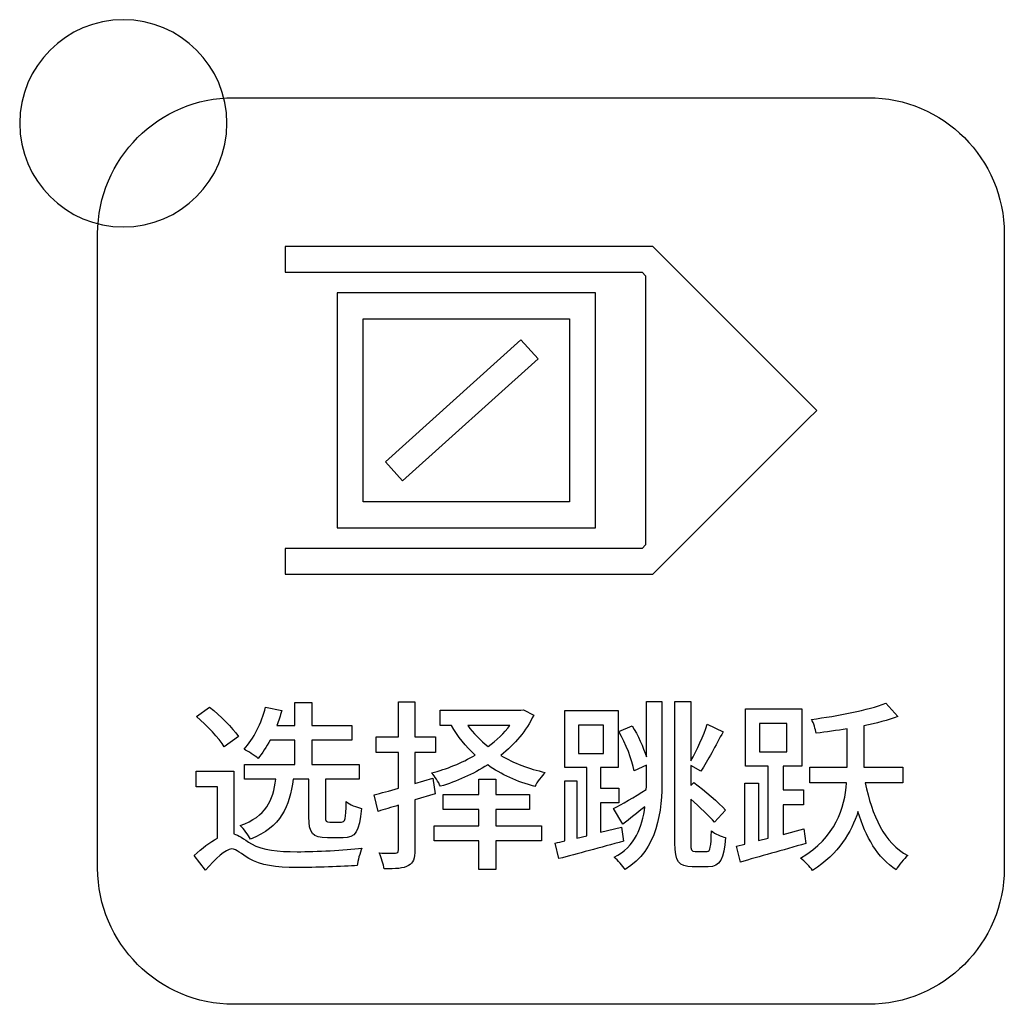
# Model space of a CAD drawing. Header units: millimetres. Extents: x 7099 to 9560, y -2357 to -1635.
# Tile 36 of 85: x 7412 to 7431, y -2021 to -2002. Entities that reach past the tile are written whole.
import ezdxf

# ---------------------------------------------------------------- set-up
doc = ezdxf.new("R2010")
doc.units = ezdxf.units.MM
doc.header["$LTSCALE"] = 3

msp = doc.modelspace()

# ---------------------------------------------------------------- linework, layer by layer
at = {"linetype": 'Continuous', "lineweight": 30}
for points, knots in [([(7413.577, -2002.266), (7414.682, -2002.266), (7415.577, -2003.161), (7415.577, -2004.266), (7415.577, -2004.266), (7415.577, -2005.37), (7414.682, -2006.266), (7413.577, -2006.266), (7413.577, -2006.266), (7412.473, -2006.266), (7411.577, -2005.37), (7411.577, -2004.266), (7411.577, -2004.266), (7411.577, -2003.161), (7412.473, -2002.266), (7413.577, -2002.266)], [0, 0, 0, 0, 0.2, 0.2, 0.2, 0.2, 0.4, 0.4, 0.4, 0.4, 0.6, 0.6, 0.6, 0.6, 1, 1, 1, 1]), ([(7415.707, -2021.271), (7415.707, -2021.271), (7427.957, -2021.271), (7427.957, -2021.271), (7427.957, -2021.271), (7429.401, -2021.271), (7430.582, -2020.09), (7430.582, -2018.646), (7430.582, -2018.646), (7430.582, -2018.646), (7430.582, -2006.396), (7430.582, -2006.396), (7430.582, -2006.396), (7430.582, -2004.952), (7429.401, -2003.771), (7427.957, -2003.771), (7427.957, -2003.771), (7427.957, -2003.771), (7415.707, -2003.771), (7415.707, -2003.771), (7415.707, -2003.771), (7414.263, -2003.771), (7413.082, -2004.952), (7413.082, -2006.396), (7413.082, -2006.396), (7413.082, -2006.396), (7413.082, -2018.646), (7413.082, -2018.646), (7413.082, -2018.646), (7413.082, -2020.09), (7414.263, -2021.271), (7415.707, -2021.271)], [0, 0, 0, 0, 0.111111, 0.111111, 0.111111, 0.111111, 0.222222, 0.222222, 0.222222, 0.222222, 0.333333, 0.333333, 0.333333, 0.333333, 0.444444, 0.444444, 0.444444, 0.444444, 0.555556, 0.555556, 0.555556, 0.555556, 0.666667, 0.666667, 0.666667, 0.666667, 0.777778, 0.777778, 0.777778, 0.777778, 1, 1, 1, 1]), ([(7415.707, -2021.271), (7415.707, -2021.271), (7427.957, -2021.271), (7427.957, -2021.271), (7427.957, -2021.271), (7429.401, -2021.271), (7430.582, -2020.09), (7430.582, -2018.646), (7430.582, -2018.646), (7430.582, -2018.646), (7430.582, -2006.396), (7430.582, -2006.396), (7430.582, -2006.396), (7430.582, -2004.952), (7429.401, -2003.771), (7427.957, -2003.771), (7427.957, -2003.771), (7427.957, -2003.771), (7415.707, -2003.771), (7415.707, -2003.771), (7415.707, -2003.771), (7414.263, -2003.771), (7413.082, -2004.952), (7413.082, -2006.396), (7413.082, -2006.396), (7413.082, -2006.396), (7413.082, -2018.646), (7413.082, -2018.646), (7413.082, -2018.646), (7413.082, -2020.09), (7414.263, -2021.271), (7415.707, -2021.271)], [0, 0, 0, 0, 0.111111, 0.111111, 0.111111, 0.111111, 0.222222, 0.222222, 0.222222, 0.222222, 0.333333, 0.333333, 0.333333, 0.333333, 0.444444, 0.444444, 0.444444, 0.444444, 0.555556, 0.555556, 0.555556, 0.555556, 0.666667, 0.666667, 0.666667, 0.666667, 0.777778, 0.777778, 0.777778, 0.777778, 1, 1, 1, 1]), ([(7416.701, -2006.641), (7416.701, -2006.641), (7423.695, -2006.641), (7423.695, -2006.641), (7423.695, -2006.641), (7423.695, -2006.641), (7423.799, -2006.641), (7423.799, -2006.641), (7423.799, -2006.641), (7423.799, -2006.641), (7423.872, -2006.714), (7423.872, -2006.714), (7423.872, -2006.714), (7423.872, -2006.714), (7426.786, -2009.629), (7426.786, -2009.629), (7426.786, -2009.629), (7426.786, -2009.629), (7426.963, -2009.806), (7426.963, -2009.806), (7426.963, -2009.806), (7426.963, -2009.806), (7426.786, -2009.982), (7426.786, -2009.982), (7426.786, -2009.982), (7426.786, -2009.982), (7423.872, -2012.897), (7423.872, -2012.897), (7423.872, -2012.897), (7423.872, -2012.897), (7423.799, -2012.97), (7423.799, -2012.97), (7423.799, -2012.97), (7423.799, -2012.97), (7423.695, -2012.97), (7423.695, -2012.97), (7423.695, -2012.97), (7423.695, -2012.97), (7416.701, -2012.97), (7416.701, -2012.97), (7416.701, -2012.97), (7416.701, -2012.97), (7416.701, -2012.47), (7416.701, -2012.47), (7416.701, -2012.47), (7416.701, -2012.47), (7423.592, -2012.47), (7423.592, -2012.47), (7423.592, -2012.47), (7423.592, -2012.47), (7423.657, -2012.404), (7423.657, -2012.404), (7423.657, -2012.404), (7423.657, -2012.404), (7423.657, -2007.207), (7423.657, -2007.207), (7423.657, -2007.207), (7423.657, -2007.207), (7423.592, -2007.141), (7423.592, -2007.141), (7423.592, -2007.141), (7423.592, -2007.141), (7416.701, -2007.141), (7416.701, -2007.141), (7416.701, -2007.141), (7416.701, -2007.141), (7416.701, -2006.641), (7416.701, -2006.641)], [0, 0, 0, 0, 0.055556, 0.055556, 0.055556, 0.055556, 0.111111, 0.111111, 0.111111, 0.111111, 0.166667, 0.166667, 0.166667, 0.166667, 0.222222, 0.222222, 0.222222, 0.222222, 0.277778, 0.277778, 0.277778, 0.277778, 0.333333, 0.333333, 0.333333, 0.333333, 0.388889, 0.388889, 0.388889, 0.388889, 0.444444, 0.444444, 0.444444, 0.444444, 0.5, 0.5, 0.5, 0.5, 0.555556, 0.555556, 0.555556, 0.555556, 0.611111, 0.611111, 0.611111, 0.611111, 0.666667, 0.666667, 0.666667, 0.666667, 0.722222, 0.722222, 0.722222, 0.722222, 0.777778, 0.777778, 0.777778, 0.777778, 0.833333, 0.833333, 0.833333, 0.833333, 0.888889, 0.888889, 0.888889, 0.888889, 1, 1, 1, 1]), ([(7417.956, -2007.538), (7417.956, -2007.538), (7422.44, -2007.538), (7422.44, -2007.538), (7422.44, -2007.538), (7422.44, -2007.538), (7422.69, -2007.538), (7422.69, -2007.538), (7422.69, -2007.538), (7422.69, -2007.538), (7422.69, -2007.788), (7422.69, -2007.788), (7422.69, -2007.788), (7422.69, -2007.788), (7422.69, -2011.823), (7422.69, -2011.823), (7422.69, -2011.823), (7422.69, -2011.823), (7422.69, -2012.073), (7422.69, -2012.073), (7422.69, -2012.073), (7422.69, -2012.073), (7422.44, -2012.073), (7422.44, -2012.073), (7422.44, -2012.073), (7422.44, -2012.073), (7417.956, -2012.073), (7417.956, -2012.073), (7417.956, -2012.073), (7417.956, -2012.073), (7417.706, -2012.073), (7417.706, -2012.073), (7417.706, -2012.073), (7417.706, -2012.073), (7417.706, -2011.823), (7417.706, -2011.823), (7417.706, -2011.823), (7417.706, -2011.823), (7417.706, -2007.788), (7417.706, -2007.788), (7417.706, -2007.788), (7417.706, -2007.788), (7417.706, -2007.538), (7417.706, -2007.538), (7417.706, -2007.538), (7417.706, -2007.538), (7417.956, -2007.538), (7417.956, -2007.538)], [0, 0, 0, 0, 0.076923, 0.076923, 0.076923, 0.076923, 0.153846, 0.153846, 0.153846, 0.153846, 0.230769, 0.230769, 0.230769, 0.230769, 0.307692, 0.307692, 0.307692, 0.307692, 0.384615, 0.384615, 0.384615, 0.384615, 0.461538, 0.461538, 0.461538, 0.461538, 0.538462, 0.538462, 0.538462, 0.538462, 0.615385, 0.615385, 0.615385, 0.615385, 0.692308, 0.692308, 0.692308, 0.692308, 0.769231, 0.769231, 0.769231, 0.769231, 0.846154, 0.846154, 0.846154, 0.846154, 1, 1, 1, 1]), ([(7418.206, -2011.573), (7418.206, -2011.573), (7422.19, -2011.573), (7422.19, -2011.573), (7422.19, -2011.573), (7422.19, -2011.573), (7422.19, -2008.038), (7422.19, -2008.038), (7422.19, -2008.038), (7422.19, -2008.038), (7418.206, -2008.038), (7418.206, -2008.038), (7418.206, -2008.038), (7418.206, -2008.038), (7418.206, -2011.573), (7418.206, -2011.573)], [0, 0, 0, 0, 0.2, 0.2, 0.2, 0.2, 0.4, 0.4, 0.4, 0.4, 0.6, 0.6, 0.6, 0.6, 1, 1, 1, 1]), ([(7421.584, -2008.814), (7421.584, -2008.814), (7418.969, -2011.168), (7418.969, -2011.168), (7418.969, -2011.168), (7418.969, -2011.168), (7418.635, -2010.797), (7418.635, -2010.797), (7418.635, -2010.797), (7418.635, -2010.797), (7421.25, -2008.443), (7421.25, -2008.443), (7421.25, -2008.443), (7421.25, -2008.443), (7421.584, -2008.814), (7421.584, -2008.814)], [0, 0, 0, 0, 0.2, 0.2, 0.2, 0.2, 0.4, 0.4, 0.4, 0.4, 0.6, 0.6, 0.6, 0.6, 1, 1, 1, 1]), ([(7417.159, -2016.925), (7417.159, -2016.925), (7417.159, -2017.655), (7417.159, -2017.655), (7417.159, -2017.655), (7417.159, -2017.962), (7417.223, -2018.057), (7417.516, -2018.057), (7417.516, -2018.057), (7417.516, -2018.057), (7417.819, -2018.057), (7417.819, -2018.057), (7417.819, -2018.057), (7418.055, -2018.057), (7418.136, -2017.944), (7418.172, -2017.489), (7418.172, -2017.489), (7418.08, -2017.468), (7417.946, -2017.415), (7417.882, -2017.359), (7417.882, -2017.359), (7417.872, -2017.704), (7417.858, -2017.754), (7417.787, -2017.754), (7417.787, -2017.754), (7417.787, -2017.754), (7417.565, -2017.754), (7417.565, -2017.754), (7417.565, -2017.754), (7417.491, -2017.754), (7417.48, -2017.743), (7417.48, -2017.651), (7417.48, -2017.651), (7417.48, -2017.651), (7417.48, -2016.925), (7417.48, -2016.925), (7417.48, -2016.925), (7417.48, -2016.925), (7418.129, -2016.925), (7418.129, -2016.925), (7418.129, -2016.925), (7418.129, -2016.925), (7418.129, -2016.639), (7418.129, -2016.639), (7418.129, -2016.639), (7418.129, -2016.639), (7417.216, -2016.639), (7417.216, -2016.639), (7417.216, -2016.639), (7417.216, -2016.639), (7417.216, -2016.17), (7417.216, -2016.17), (7417.216, -2016.17), (7417.216, -2016.17), (7417.985, -2016.17), (7417.985, -2016.17), (7417.985, -2016.17), (7417.985, -2016.17), (7417.985, -2015.891), (7417.985, -2015.891), (7417.985, -2015.891), (7417.985, -2015.891), (7417.216, -2015.891), (7417.216, -2015.891), (7417.216, -2015.891), (7417.216, -2015.891), (7417.216, -2015.443), (7417.216, -2015.443), (7417.216, -2015.443), (7417.216, -2015.443), (7416.888, -2015.443), (7416.888, -2015.443), (7416.888, -2015.443), (7416.888, -2015.443), (7416.888, -2015.891), (7416.888, -2015.891), (7416.888, -2015.891), (7416.888, -2015.891), (7416.538, -2015.891), (7416.538, -2015.891), (7416.538, -2015.891), (7416.577, -2015.799), (7416.609, -2015.697), (7416.634, -2015.602), (7416.634, -2015.602), (7416.634, -2015.602), (7416.323, -2015.535), (7416.323, -2015.535), (7416.323, -2015.535), (7416.246, -2015.842), (7416.097, -2016.145), (7415.907, -2016.346), (7415.907, -2016.346), (7415.981, -2016.385), (7416.119, -2016.473), (7416.179, -2016.523), (7416.179, -2016.523), (7416.26, -2016.427), (7416.337, -2016.304), (7416.411, -2016.17), (7416.411, -2016.17), (7416.411, -2016.17), (7416.888, -2016.17), (7416.888, -2016.17), (7416.888, -2016.17), (7416.888, -2016.17), (7416.888, -2016.639), (7416.888, -2016.639), (7416.888, -2016.639), (7416.888, -2016.639), (7415.918, -2016.639), (7415.918, -2016.639), (7415.918, -2016.639), (7415.918, -2016.639), (7415.918, -2016.925), (7415.918, -2016.925), (7415.918, -2016.925), (7415.918, -2016.925), (7416.521, -2016.925), (7416.521, -2016.925), (7416.521, -2016.925), (7416.468, -2017.334), (7416.337, -2017.641), (7415.833, -2017.821), (7415.833, -2017.821), (7415.903, -2017.881), (7415.995, -2018.004), (7416.03, -2018.085), (7416.03, -2018.085), (7416.62, -2017.849), (7416.789, -2017.454), (7416.856, -2016.925), (7416.856, -2016.925), (7416.856, -2016.925), (7417.159, -2016.925), (7417.159, -2016.925)], [0, 0, 0, 0, 0.028571, 0.028571, 0.028571, 0.028571, 0.057143, 0.057143, 0.057143, 0.057143, 0.085714, 0.085714, 0.085714, 0.085714, 0.114286, 0.114286, 0.114286, 0.114286, 0.142857, 0.142857, 0.142857, 0.142857, 0.171429, 0.171429, 0.171429, 0.171429, 0.2, 0.2, 0.2, 0.2, 0.228571, 0.228571, 0.228571, 0.228571, 0.257143, 0.257143, 0.257143, 0.257143, 0.285714, 0.285714, 0.285714, 0.285714, 0.314286, 0.314286, 0.314286, 0.314286, 0.342857, 0.342857, 0.342857, 0.342857, 0.371429, 0.371429, 0.371429, 0.371429, 0.4, 0.4, 0.4, 0.4, 0.428571, 0.428571, 0.428571, 0.428571, 0.457143, 0.457143, 0.457143, 0.457143, 0.485714, 0.485714, 0.485714, 0.485714, 0.514286, 0.514286, 0.514286, 0.514286, 0.542857, 0.542857, 0.542857, 0.542857, 0.571429, 0.571429, 0.571429, 0.571429, 0.6, 0.6, 0.6, 0.6, 0.628571, 0.628571, 0.628571, 0.628571, 0.657143, 0.657143, 0.657143, 0.657143, 0.685714, 0.685714, 0.685714, 0.685714, 0.714286, 0.714286, 0.714286, 0.714286, 0.742857, 0.742857, 0.742857, 0.742857, 0.771429, 0.771429, 0.771429, 0.771429, 0.8, 0.8, 0.8, 0.8, 0.828571, 0.828571, 0.828571, 0.828571, 0.857143, 0.857143, 0.857143, 0.857143, 0.885714, 0.885714, 0.885714, 0.885714, 0.914286, 0.914286, 0.914286, 0.914286, 0.942857, 0.942857, 0.942857, 0.942857, 1, 1, 1, 1]), ([(7419.595, -2017.207), (7419.595, -2017.207), (7419.553, -2016.907), (7419.553, -2016.907), (7419.553, -2016.907), (7419.553, -2016.907), (7419.207, -2017.009), (7419.207, -2017.009), (7419.207, -2017.009), (7419.207, -2017.009), (7419.207, -2016.413), (7419.207, -2016.413), (7419.207, -2016.413), (7419.207, -2016.413), (7419.602, -2016.413), (7419.602, -2016.413), (7419.602, -2016.413), (7419.602, -2016.413), (7419.602, -2016.11), (7419.602, -2016.11), (7419.602, -2016.11), (7419.602, -2016.11), (7419.207, -2016.11), (7419.207, -2016.11), (7419.207, -2016.11), (7419.207, -2016.11), (7419.207, -2015.433), (7419.207, -2015.433), (7419.207, -2015.433), (7419.207, -2015.433), (7418.889, -2015.433), (7418.889, -2015.433), (7418.889, -2015.433), (7418.889, -2015.433), (7418.889, -2016.11), (7418.889, -2016.11), (7418.889, -2016.11), (7418.889, -2016.11), (7418.455, -2016.11), (7418.455, -2016.11), (7418.455, -2016.11), (7418.455, -2016.11), (7418.455, -2016.413), (7418.455, -2016.413), (7418.455, -2016.413), (7418.455, -2016.413), (7418.889, -2016.413), (7418.889, -2016.413), (7418.889, -2016.413), (7418.889, -2016.413), (7418.889, -2017.101), (7418.889, -2017.101), (7418.889, -2017.101), (7418.713, -2017.151), (7418.551, -2017.193), (7418.417, -2017.228), (7418.417, -2017.228), (7418.417, -2017.228), (7418.494, -2017.546), (7418.494, -2017.546), (7418.494, -2017.546), (7418.618, -2017.51), (7418.748, -2017.468), (7418.889, -2017.429), (7418.889, -2017.429), (7418.889, -2017.429), (7418.889, -2018.29), (7418.889, -2018.29), (7418.889, -2018.29), (7418.889, -2018.336), (7418.872, -2018.35), (7418.829, -2018.354), (7418.829, -2018.354), (7418.791, -2018.354), (7418.653, -2018.357), (7418.519, -2018.35), (7418.519, -2018.35), (7418.558, -2018.435), (7418.6, -2018.576), (7418.611, -2018.657), (7418.611, -2018.657), (7418.836, -2018.657), (7418.981, -2018.65), (7419.08, -2018.593), (7419.08, -2018.593), (7419.175, -2018.544), (7419.207, -2018.456), (7419.207, -2018.29), (7419.207, -2018.29), (7419.207, -2018.29), (7419.207, -2017.327), (7419.207, -2017.327), (7419.207, -2017.327), (7419.207, -2017.327), (7419.595, -2017.207), (7419.595, -2017.207)], [0, 0, 0, 0, 0.04, 0.04, 0.04, 0.04, 0.08, 0.08, 0.08, 0.08, 0.12, 0.12, 0.12, 0.12, 0.16, 0.16, 0.16, 0.16, 0.2, 0.2, 0.2, 0.2, 0.24, 0.24, 0.24, 0.24, 0.28, 0.28, 0.28, 0.28, 0.32, 0.32, 0.32, 0.32, 0.36, 0.36, 0.36, 0.36, 0.4, 0.4, 0.4, 0.4, 0.44, 0.44, 0.44, 0.44, 0.48, 0.48, 0.48, 0.48, 0.52, 0.52, 0.52, 0.52, 0.56, 0.56, 0.56, 0.56, 0.6, 0.6, 0.6, 0.6, 0.64, 0.64, 0.64, 0.64, 0.68, 0.68, 0.68, 0.68, 0.72, 0.72, 0.72, 0.72, 0.76, 0.76, 0.76, 0.76, 0.8, 0.8, 0.8, 0.8, 0.84, 0.84, 0.84, 0.84, 0.88, 0.88, 0.88, 0.88, 0.92, 0.92, 0.92, 0.92, 1, 1, 1, 1]), ([(7423.674, -2016.494), (7423.611, -2016.304), (7423.512, -2016.078), (7423.399, -2015.895), (7423.399, -2015.895), (7423.399, -2015.895), (7423.142, -2016.008), (7423.142, -2016.008), (7423.142, -2016.008), (7423.276, -2016.24), (7423.403, -2016.554), (7423.435, -2016.763), (7423.435, -2016.763), (7423.435, -2016.763), (7423.674, -2016.653), (7423.674, -2016.653), (7423.674, -2016.653), (7423.674, -2016.653), (7423.674, -2016.907), (7423.674, -2016.907), (7423.674, -2016.907), (7423.674, -2016.978), (7423.674, -2017.048), (7423.671, -2017.122), (7423.671, -2017.122), (7423.435, -2017.27), (7423.198, -2017.412), (7423.039, -2017.493), (7423.039, -2017.493), (7423.039, -2017.493), (7423.219, -2017.796), (7423.219, -2017.796), (7423.219, -2017.796), (7423.353, -2017.687), (7423.502, -2017.574), (7423.646, -2017.457), (7423.646, -2017.457), (7423.597, -2017.849), (7423.452, -2018.227), (7423.054, -2018.431), (7423.054, -2018.431), (7423.121, -2018.488), (7423.219, -2018.604), (7423.262, -2018.671), (7423.262, -2018.671), (7423.9, -2018.283), (7423.974, -2017.546), (7423.974, -2016.907), (7423.974, -2016.907), (7423.974, -2016.907), (7423.974, -2015.426), (7423.974, -2015.426), (7423.974, -2015.426), (7423.974, -2015.426), (7423.674, -2015.426), (7423.674, -2015.426), (7423.674, -2015.426), (7423.674, -2015.426), (7423.674, -2016.494), (7423.674, -2016.494)], [0, 0, 0, 0, 0.0625, 0.0625, 0.0625, 0.0625, 0.125, 0.125, 0.125, 0.125, 0.1875, 0.1875, 0.1875, 0.1875, 0.25, 0.25, 0.25, 0.25, 0.3125, 0.3125, 0.3125, 0.3125, 0.375, 0.375, 0.375, 0.375, 0.4375, 0.4375, 0.4375, 0.4375, 0.5, 0.5, 0.5, 0.5, 0.5625, 0.5625, 0.5625, 0.5625, 0.625, 0.625, 0.625, 0.625, 0.6875, 0.6875, 0.6875, 0.6875, 0.75, 0.75, 0.75, 0.75, 0.8125, 0.8125, 0.8125, 0.8125, 0.875, 0.875, 0.875, 0.875, 1, 1, 1, 1]), ([(7424.616, -2018.322), (7424.542, -2018.322), (7424.532, -2018.297), (7424.532, -2018.156), (7424.532, -2018.156), (7424.532, -2018.156), (7424.532, -2017.313), (7424.532, -2017.313), (7424.532, -2017.313), (7424.705, -2017.465), (7424.888, -2017.637), (7424.99, -2017.757), (7424.99, -2017.757), (7424.99, -2017.757), (7425.202, -2017.521), (7425.202, -2017.521), (7425.202, -2017.521), (7425.071, -2017.376), (7424.8, -2017.147), (7424.592, -2016.988), (7424.592, -2016.988), (7424.592, -2016.988), (7424.532, -2017.045), (7424.532, -2017.045), (7424.532, -2017.045), (7424.532, -2017.045), (7424.532, -2016.664), (7424.532, -2016.664), (7424.532, -2016.664), (7424.532, -2016.664), (7424.722, -2016.77), (7424.722, -2016.77), (7424.722, -2016.77), (7424.856, -2016.576), (7425.015, -2016.272), (7425.153, -2016.011), (7425.153, -2016.011), (7425.153, -2016.011), (7424.849, -2015.866), (7424.849, -2015.866), (7424.849, -2015.866), (7424.782, -2016.078), (7424.645, -2016.367), (7424.532, -2016.572), (7424.532, -2016.572), (7424.532, -2016.572), (7424.532, -2015.426), (7424.532, -2015.426), (7424.532, -2015.426), (7424.532, -2015.426), (7424.225, -2015.426), (7424.225, -2015.426), (7424.225, -2015.426), (7424.225, -2015.426), (7424.225, -2018.156), (7424.225, -2018.156), (7424.225, -2018.156), (7424.225, -2018.519), (7424.299, -2018.615), (7424.56, -2018.615), (7424.56, -2018.615), (7424.56, -2018.615), (7424.867, -2018.615), (7424.867, -2018.615), (7424.867, -2018.615), (7425.1, -2018.615), (7425.174, -2018.463), (7425.202, -2018.05), (7425.202, -2018.05), (7425.117, -2018.036), (7425.001, -2017.98), (7424.93, -2017.923), (7424.93, -2017.923), (7424.92, -2018.23), (7424.909, -2018.322), (7424.846, -2018.322), (7424.846, -2018.322), (7424.846, -2018.322), (7424.616, -2018.322), (7424.616, -2018.322)], [0, 0, 0, 0, 0.047619, 0.047619, 0.047619, 0.047619, 0.095238, 0.095238, 0.095238, 0.095238, 0.142857, 0.142857, 0.142857, 0.142857, 0.190476, 0.190476, 0.190476, 0.190476, 0.238095, 0.238095, 0.238095, 0.238095, 0.285714, 0.285714, 0.285714, 0.285714, 0.333333, 0.333333, 0.333333, 0.333333, 0.380952, 0.380952, 0.380952, 0.380952, 0.428571, 0.428571, 0.428571, 0.428571, 0.47619, 0.47619, 0.47619, 0.47619, 0.52381, 0.52381, 0.52381, 0.52381, 0.571429, 0.571429, 0.571429, 0.571429, 0.619048, 0.619048, 0.619048, 0.619048, 0.666667, 0.666667, 0.666667, 0.666667, 0.714286, 0.714286, 0.714286, 0.714286, 0.761905, 0.761905, 0.761905, 0.761905, 0.809524, 0.809524, 0.809524, 0.809524, 0.857143, 0.857143, 0.857143, 0.857143, 0.904762, 0.904762, 0.904762, 0.904762, 1, 1, 1, 1]), ([(7428.625, -2016.995), (7428.625, -2016.995), (7428.625, -2016.692), (7428.625, -2016.692), (7428.625, -2016.692), (7428.625, -2016.692), (7427.87, -2016.692), (7427.87, -2016.692), (7427.87, -2016.692), (7427.87, -2016.692), (7427.87, -2016.664), (7427.87, -2016.664), (7427.87, -2016.664), (7427.87, -2016.664), (7427.87, -2015.895), (7427.87, -2015.895), (7427.87, -2015.895), (7428.114, -2015.845), (7428.34, -2015.785), (7428.53, -2015.718), (7428.53, -2015.718), (7428.53, -2015.718), (7428.294, -2015.461), (7428.294, -2015.461), (7428.294, -2015.461), (7427.955, -2015.591), (7427.369, -2015.704), (7426.862, -2015.771), (7426.862, -2015.771), (7426.9, -2015.842), (7426.939, -2015.962), (7426.953, -2016.036), (7426.953, -2016.036), (7427.144, -2016.015), (7427.348, -2015.986), (7427.549, -2015.951), (7427.549, -2015.951), (7427.549, -2015.951), (7427.549, -2016.664), (7427.549, -2016.664), (7427.549, -2016.664), (7427.549, -2016.664), (7427.549, -2016.692), (7427.549, -2016.692), (7427.549, -2016.692), (7427.549, -2016.692), (7426.83, -2016.692), (7426.83, -2016.692), (7426.83, -2016.692), (7426.83, -2016.692), (7426.83, -2016.995), (7426.83, -2016.995), (7426.83, -2016.995), (7426.83, -2016.995), (7427.539, -2016.995), (7427.539, -2016.995), (7427.539, -2016.995), (7427.5, -2017.479), (7427.338, -2018.043), (7426.65, -2018.449), (7426.65, -2018.449), (7426.727, -2018.505), (7426.837, -2018.618), (7426.883, -2018.685), (7426.883, -2018.685), (7427.384, -2018.361), (7427.631, -2017.955), (7427.758, -2017.549), (7427.758, -2017.549), (7427.906, -2018.043), (7428.135, -2018.442), (7428.495, -2018.675), (7428.495, -2018.675), (7428.544, -2018.583), (7428.647, -2018.463), (7428.717, -2018.399), (7428.717, -2018.399), (7428.273, -2018.159), (7428.022, -2017.627), (7427.899, -2016.995), (7427.899, -2016.995), (7427.899, -2016.995), (7428.625, -2016.995), (7428.625, -2016.995)], [0, 0, 0, 0, 0.045455, 0.045455, 0.045455, 0.045455, 0.090909, 0.090909, 0.090909, 0.090909, 0.136364, 0.136364, 0.136364, 0.136364, 0.181818, 0.181818, 0.181818, 0.181818, 0.227273, 0.227273, 0.227273, 0.227273, 0.272727, 0.272727, 0.272727, 0.272727, 0.318182, 0.318182, 0.318182, 0.318182, 0.363636, 0.363636, 0.363636, 0.363636, 0.409091, 0.409091, 0.409091, 0.409091, 0.454545, 0.454545, 0.454545, 0.454545, 0.5, 0.5, 0.5, 0.5, 0.545455, 0.545455, 0.545455, 0.545455, 0.590909, 0.590909, 0.590909, 0.590909, 0.636364, 0.636364, 0.636364, 0.636364, 0.681818, 0.681818, 0.681818, 0.681818, 0.727273, 0.727273, 0.727273, 0.727273, 0.772727, 0.772727, 0.772727, 0.772727, 0.818182, 0.818182, 0.818182, 0.818182, 0.863636, 0.863636, 0.863636, 0.863636, 0.909091, 0.909091, 0.909091, 0.909091, 1, 1, 1, 1]), ([(7415.798, -2016.099), (7415.685, -2015.933), (7415.448, -2015.697), (7415.244, -2015.538), (7415.244, -2015.538), (7415.244, -2015.538), (7414.99, -2015.718), (7414.99, -2015.718), (7414.99, -2015.718), (7415.191, -2015.891), (7415.427, -2016.131), (7415.526, -2016.3), (7415.526, -2016.3), (7415.526, -2016.3), (7415.798, -2016.099), (7415.798, -2016.099)], [0, 0, 0, 0, 0.2, 0.2, 0.2, 0.2, 0.4, 0.4, 0.4, 0.4, 0.6, 0.6, 0.6, 0.6, 1, 1, 1, 1]), ([(7421.302, -2015.584), (7421.302, -2015.584), (7421.249, -2015.595), (7421.249, -2015.595), (7421.249, -2015.595), (7421.249, -2015.595), (7419.694, -2015.595), (7419.694, -2015.595), (7419.694, -2015.595), (7419.694, -2015.595), (7419.694, -2015.888), (7419.694, -2015.888), (7419.694, -2015.888), (7419.694, -2015.888), (7419.912, -2015.888), (7419.912, -2015.888), (7419.912, -2015.888), (7420.032, -2016.103), (7420.188, -2016.293), (7420.371, -2016.459), (7420.371, -2016.459), (7420.11, -2016.614), (7419.817, -2016.731), (7419.528, -2016.805), (7419.528, -2016.805), (7419.588, -2016.865), (7419.662, -2016.985), (7419.697, -2017.062), (7419.697, -2017.062), (7420.011, -2016.971), (7420.329, -2016.83), (7420.611, -2016.65), (7420.611, -2016.65), (7420.872, -2016.833), (7421.182, -2016.978), (7421.521, -2017.066), (7421.521, -2017.066), (7421.563, -2016.981), (7421.655, -2016.861), (7421.722, -2016.794), (7421.722, -2016.794), (7421.408, -2016.727), (7421.115, -2016.614), (7420.865, -2016.466), (7420.865, -2016.466), (7421.133, -2016.251), (7421.355, -2015.993), (7421.5, -2015.687), (7421.5, -2015.687), (7421.5, -2015.687), (7421.302, -2015.584), (7421.302, -2015.584)], [0, 0, 0, 0, 0.071429, 0.071429, 0.071429, 0.071429, 0.142857, 0.142857, 0.142857, 0.142857, 0.214286, 0.214286, 0.214286, 0.214286, 0.285714, 0.285714, 0.285714, 0.285714, 0.357143, 0.357143, 0.357143, 0.357143, 0.428571, 0.428571, 0.428571, 0.428571, 0.5, 0.5, 0.5, 0.5, 0.571429, 0.571429, 0.571429, 0.571429, 0.642857, 0.642857, 0.642857, 0.642857, 0.714286, 0.714286, 0.714286, 0.714286, 0.785714, 0.785714, 0.785714, 0.785714, 0.857143, 0.857143, 0.857143, 0.857143, 1, 1, 1, 1]), ([(7423.191, -2017.849), (7423.191, -2017.849), (7422.789, -2017.948), (7422.789, -2017.948), (7422.789, -2017.948), (7422.789, -2017.948), (7422.789, -2017.383), (7422.789, -2017.383), (7422.789, -2017.383), (7422.789, -2017.383), (7423.142, -2017.383), (7423.142, -2017.383), (7423.142, -2017.383), (7423.142, -2017.383), (7423.142, -2017.098), (7423.142, -2017.098), (7423.142, -2017.098), (7423.142, -2017.098), (7422.789, -2017.098), (7422.789, -2017.098), (7422.789, -2017.098), (7422.789, -2017.098), (7422.789, -2016.703), (7422.789, -2016.703), (7422.789, -2016.703), (7422.789, -2016.703), (7423.128, -2016.703), (7423.128, -2016.703), (7423.128, -2016.703), (7423.128, -2016.703), (7423.128, -2015.602), (7423.128, -2015.602), (7423.128, -2015.602), (7423.128, -2015.602), (7422.098, -2015.602), (7422.098, -2015.602), (7422.098, -2015.602), (7422.098, -2015.602), (7422.098, -2016.703), (7422.098, -2016.703), (7422.098, -2016.703), (7422.098, -2016.703), (7422.521, -2016.703), (7422.521, -2016.703), (7422.521, -2016.703), (7422.521, -2016.703), (7422.521, -2018.018), (7422.521, -2018.018), (7422.521, -2018.018), (7422.521, -2018.018), (7422.334, -2018.061), (7422.334, -2018.061), (7422.334, -2018.061), (7422.334, -2018.061), (7422.334, -2016.957), (7422.334, -2016.957), (7422.334, -2016.957), (7422.334, -2016.957), (7422.098, -2016.957), (7422.098, -2016.957), (7422.098, -2016.957), (7422.098, -2016.957), (7422.098, -2018.117), (7422.098, -2018.117), (7422.098, -2018.117), (7422.031, -2018.135), (7421.971, -2018.145), (7421.914, -2018.159), (7421.914, -2018.159), (7421.914, -2018.159), (7421.985, -2018.459), (7421.985, -2018.459), (7421.985, -2018.459), (7422.334, -2018.368), (7422.793, -2018.244), (7423.23, -2018.124), (7423.23, -2018.124), (7423.23, -2018.124), (7423.191, -2017.849), (7423.191, -2017.849)], [0, 0, 0, 0, 0.047619, 0.047619, 0.047619, 0.047619, 0.095238, 0.095238, 0.095238, 0.095238, 0.142857, 0.142857, 0.142857, 0.142857, 0.190476, 0.190476, 0.190476, 0.190476, 0.238095, 0.238095, 0.238095, 0.238095, 0.285714, 0.285714, 0.285714, 0.285714, 0.333333, 0.333333, 0.333333, 0.333333, 0.380952, 0.380952, 0.380952, 0.380952, 0.428571, 0.428571, 0.428571, 0.428571, 0.47619, 0.47619, 0.47619, 0.47619, 0.52381, 0.52381, 0.52381, 0.52381, 0.571429, 0.571429, 0.571429, 0.571429, 0.619048, 0.619048, 0.619048, 0.619048, 0.666667, 0.666667, 0.666667, 0.666667, 0.714286, 0.714286, 0.714286, 0.714286, 0.761905, 0.761905, 0.761905, 0.761905, 0.809524, 0.809524, 0.809524, 0.809524, 0.857143, 0.857143, 0.857143, 0.857143, 0.904762, 0.904762, 0.904762, 0.904762, 1, 1, 1, 1]), ([(7426.713, -2017.881), (7426.713, -2017.881), (7426.311, -2017.99), (7426.311, -2017.99), (7426.311, -2017.99), (7426.311, -2017.99), (7426.311, -2017.419), (7426.311, -2017.419), (7426.311, -2017.419), (7426.311, -2017.419), (7426.706, -2017.419), (7426.706, -2017.419), (7426.706, -2017.419), (7426.706, -2017.419), (7426.706, -2017.133), (7426.706, -2017.133), (7426.706, -2017.133), (7426.706, -2017.133), (7426.311, -2017.133), (7426.311, -2017.133), (7426.311, -2017.133), (7426.311, -2017.133), (7426.311, -2016.674), (7426.311, -2016.674), (7426.311, -2016.674), (7426.311, -2016.674), (7426.671, -2016.674), (7426.671, -2016.674), (7426.671, -2016.674), (7426.671, -2016.674), (7426.671, -2015.57), (7426.671, -2015.57), (7426.671, -2015.57), (7426.671, -2015.57), (7425.588, -2015.57), (7425.588, -2015.57), (7425.588, -2015.57), (7425.588, -2015.57), (7425.588, -2016.674), (7425.588, -2016.674), (7425.588, -2016.674), (7425.588, -2016.674), (7426.022, -2016.674), (7426.022, -2016.674), (7426.022, -2016.674), (7426.022, -2016.674), (7426.022, -2018.064), (7426.022, -2018.064), (7426.022, -2018.064), (7426.022, -2018.064), (7425.838, -2018.11), (7425.838, -2018.11), (7425.838, -2018.11), (7425.838, -2018.11), (7425.838, -2017.002), (7425.838, -2017.002), (7425.838, -2017.002), (7425.838, -2017.002), (7425.577, -2017.002), (7425.577, -2017.002), (7425.577, -2017.002), (7425.577, -2017.002), (7425.577, -2018.177), (7425.577, -2018.177), (7425.577, -2018.177), (7425.577, -2018.177), (7425.412, -2018.216), (7425.412, -2018.216), (7425.412, -2018.216), (7425.412, -2018.216), (7425.489, -2018.526), (7425.489, -2018.526), (7425.489, -2018.526), (7425.842, -2018.424), (7426.311, -2018.294), (7426.752, -2018.167), (7426.752, -2018.167), (7426.752, -2018.167), (7426.713, -2017.881), (7426.713, -2017.881)], [0, 0, 0, 0, 0.047619, 0.047619, 0.047619, 0.047619, 0.095238, 0.095238, 0.095238, 0.095238, 0.142857, 0.142857, 0.142857, 0.142857, 0.190476, 0.190476, 0.190476, 0.190476, 0.238095, 0.238095, 0.238095, 0.238095, 0.285714, 0.285714, 0.285714, 0.285714, 0.333333, 0.333333, 0.333333, 0.333333, 0.380952, 0.380952, 0.380952, 0.380952, 0.428571, 0.428571, 0.428571, 0.428571, 0.47619, 0.47619, 0.47619, 0.47619, 0.52381, 0.52381, 0.52381, 0.52381, 0.571429, 0.571429, 0.571429, 0.571429, 0.619048, 0.619048, 0.619048, 0.619048, 0.666667, 0.666667, 0.666667, 0.666667, 0.714286, 0.714286, 0.714286, 0.714286, 0.761905, 0.761905, 0.761905, 0.761905, 0.809524, 0.809524, 0.809524, 0.809524, 0.857143, 0.857143, 0.857143, 0.857143, 0.904762, 0.904762, 0.904762, 0.904762, 1, 1, 1, 1]), ([(7425.86, -2015.852), (7425.86, -2015.852), (7426.382, -2015.852), (7426.382, -2015.852), (7426.382, -2015.852), (7426.382, -2015.852), (7426.382, -2016.396), (7426.382, -2016.396), (7426.382, -2016.396), (7426.382, -2016.396), (7425.86, -2016.396), (7425.86, -2016.396), (7425.86, -2016.396), (7425.86, -2016.396), (7425.86, -2015.852), (7425.86, -2015.852)], [0, 0, 0, 0, 0.2, 0.2, 0.2, 0.2, 0.4, 0.4, 0.4, 0.4, 0.6, 0.6, 0.6, 0.6, 1, 1, 1, 1]), ([(7421.041, -2015.888), (7420.928, -2016.036), (7420.784, -2016.177), (7420.618, -2016.297), (7420.618, -2016.297), (7420.466, -2016.177), (7420.336, -2016.039), (7420.226, -2015.888), (7420.226, -2015.888), (7420.226, -2015.888), (7421.041, -2015.888), (7421.041, -2015.888)], [0, 0, 0, 0, 0.25, 0.25, 0.25, 0.25, 0.5, 0.5, 0.5, 0.5, 1, 1, 1, 1]), ([(7422.366, -2015.881), (7422.366, -2015.881), (7422.849, -2015.881), (7422.849, -2015.881), (7422.849, -2015.881), (7422.849, -2015.881), (7422.849, -2016.427), (7422.849, -2016.427), (7422.849, -2016.427), (7422.849, -2016.427), (7422.366, -2016.427), (7422.366, -2016.427), (7422.366, -2016.427), (7422.366, -2016.427), (7422.366, -2015.881), (7422.366, -2015.881)], [0, 0, 0, 0, 0.2, 0.2, 0.2, 0.2, 0.4, 0.4, 0.4, 0.4, 0.6, 0.6, 0.6, 0.6, 1, 1, 1, 1]), ([(7415.709, -2016.77), (7415.709, -2016.77), (7414.983, -2016.77), (7414.983, -2016.77), (7414.983, -2016.77), (7414.983, -2016.77), (7414.983, -2017.073), (7414.983, -2017.073), (7414.983, -2017.073), (7414.983, -2017.073), (7415.395, -2017.073), (7415.395, -2017.073), (7415.395, -2017.073), (7415.395, -2017.073), (7415.395, -2018.064), (7415.395, -2018.064), (7415.395, -2018.064), (7415.251, -2018.138), (7415.096, -2018.258), (7414.947, -2018.396), (7414.947, -2018.396), (7414.947, -2018.396), (7415.163, -2018.682), (7415.163, -2018.682), (7415.163, -2018.682), (7415.357, -2018.463), (7415.547, -2018.272), (7415.674, -2018.272), (7415.674, -2018.272), (7415.755, -2018.272), (7415.861, -2018.375), (7415.999, -2018.459), (7415.999, -2018.459), (7416.232, -2018.59), (7416.517, -2018.632), (7416.926, -2018.632), (7416.926, -2018.632), (7417.265, -2018.632), (7417.822, -2018.611), (7418.094, -2018.593), (7418.094, -2018.593), (7418.098, -2018.505), (7418.147, -2018.343), (7418.182, -2018.255), (7418.182, -2018.255), (7417.84, -2018.297), (7417.307, -2018.325), (7416.93, -2018.325), (7416.93, -2018.325), (7416.563, -2018.325), (7416.27, -2018.304), (7416.052, -2018.174), (7416.052, -2018.174), (7415.889, -2018.078), (7415.801, -2017.997), (7415.709, -2017.983), (7415.709, -2017.983), (7415.709, -2017.983), (7415.709, -2016.77), (7415.709, -2016.77)], [0, 0, 0, 0, 0.0625, 0.0625, 0.0625, 0.0625, 0.125, 0.125, 0.125, 0.125, 0.1875, 0.1875, 0.1875, 0.1875, 0.25, 0.25, 0.25, 0.25, 0.3125, 0.3125, 0.3125, 0.3125, 0.375, 0.375, 0.375, 0.375, 0.4375, 0.4375, 0.4375, 0.4375, 0.5, 0.5, 0.5, 0.5, 0.5625, 0.5625, 0.5625, 0.5625, 0.625, 0.625, 0.625, 0.625, 0.6875, 0.6875, 0.6875, 0.6875, 0.75, 0.75, 0.75, 0.75, 0.8125, 0.8125, 0.8125, 0.8125, 0.875, 0.875, 0.875, 0.875, 1, 1, 1, 1]), ([(7420.766, -2017.51), (7420.766, -2017.51), (7421.415, -2017.51), (7421.415, -2017.51), (7421.415, -2017.51), (7421.415, -2017.51), (7421.415, -2017.221), (7421.415, -2017.221), (7421.415, -2017.221), (7421.415, -2017.221), (7420.766, -2017.221), (7420.766, -2017.221), (7420.766, -2017.221), (7420.766, -2017.221), (7420.766, -2016.928), (7420.766, -2016.928), (7420.766, -2016.928), (7420.766, -2016.928), (7420.438, -2016.928), (7420.438, -2016.928), (7420.438, -2016.928), (7420.438, -2016.928), (7420.438, -2017.221), (7420.438, -2017.221), (7420.438, -2017.221), (7420.438, -2017.221), (7419.754, -2017.221), (7419.754, -2017.221), (7419.754, -2017.221), (7419.754, -2017.221), (7419.754, -2017.51), (7419.754, -2017.51), (7419.754, -2017.51), (7419.754, -2017.51), (7420.438, -2017.51), (7420.438, -2017.51), (7420.438, -2017.51), (7420.438, -2017.51), (7420.438, -2017.824), (7420.438, -2017.824), (7420.438, -2017.824), (7420.438, -2017.824), (7419.577, -2017.824), (7419.577, -2017.824), (7419.577, -2017.824), (7419.577, -2017.824), (7419.577, -2018.117), (7419.577, -2018.117), (7419.577, -2018.117), (7419.577, -2018.117), (7420.438, -2018.117), (7420.438, -2018.117), (7420.438, -2018.117), (7420.438, -2018.117), (7420.438, -2018.671), (7420.438, -2018.671), (7420.438, -2018.671), (7420.438, -2018.671), (7420.766, -2018.671), (7420.766, -2018.671), (7420.766, -2018.671), (7420.766, -2018.671), (7420.766, -2018.117), (7420.766, -2018.117), (7420.766, -2018.117), (7420.766, -2018.117), (7421.652, -2018.117), (7421.652, -2018.117), (7421.652, -2018.117), (7421.652, -2018.117), (7421.652, -2017.824), (7421.652, -2017.824), (7421.652, -2017.824), (7421.652, -2017.824), (7420.766, -2017.824), (7420.766, -2017.824), (7420.766, -2017.824), (7420.766, -2017.824), (7420.766, -2017.51), (7420.766, -2017.51)], [0, 0, 0, 0, 0.047619, 0.047619, 0.047619, 0.047619, 0.095238, 0.095238, 0.095238, 0.095238, 0.142857, 0.142857, 0.142857, 0.142857, 0.190476, 0.190476, 0.190476, 0.190476, 0.238095, 0.238095, 0.238095, 0.238095, 0.285714, 0.285714, 0.285714, 0.285714, 0.333333, 0.333333, 0.333333, 0.333333, 0.380952, 0.380952, 0.380952, 0.380952, 0.428571, 0.428571, 0.428571, 0.428571, 0.47619, 0.47619, 0.47619, 0.47619, 0.52381, 0.52381, 0.52381, 0.52381, 0.571429, 0.571429, 0.571429, 0.571429, 0.619048, 0.619048, 0.619048, 0.619048, 0.666667, 0.666667, 0.666667, 0.666667, 0.714286, 0.714286, 0.714286, 0.714286, 0.761905, 0.761905, 0.761905, 0.761905, 0.809524, 0.809524, 0.809524, 0.809524, 0.857143, 0.857143, 0.857143, 0.857143, 0.904762, 0.904762, 0.904762, 0.904762, 1, 1, 1, 1])]:
    msp.add_open_spline(points, degree=3, knots=knots, dxfattribs=at)

doc.saveas('drawing.dxf')
